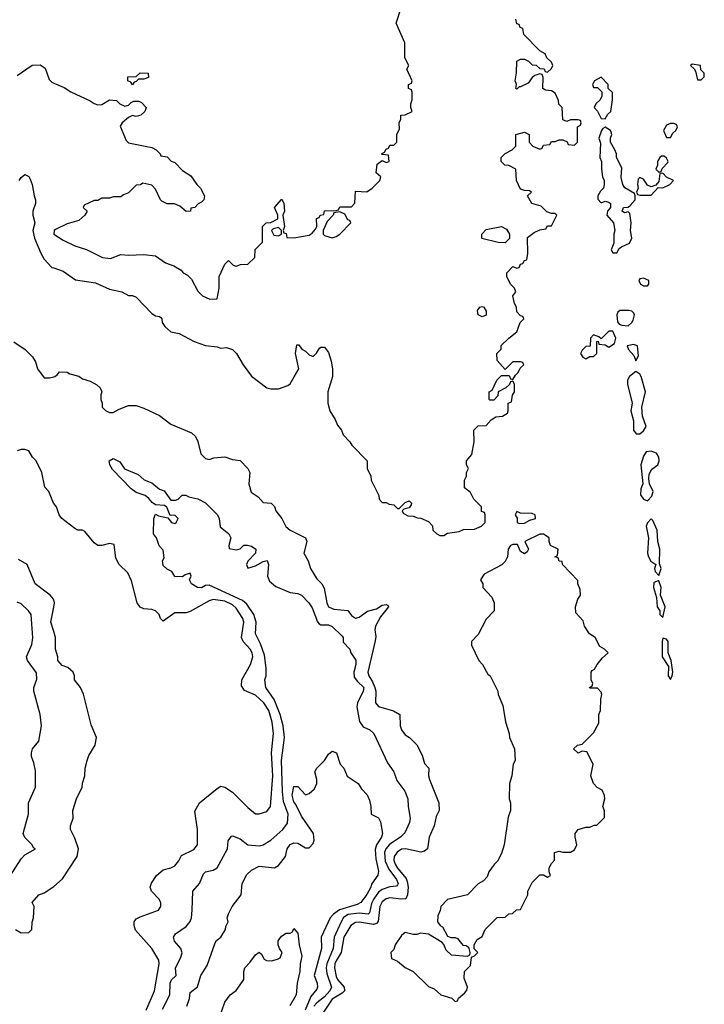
# Model space of a CAD drawing. Header units: inches. Extents: x 2348352 to 2479776, y 460422 to 613655.
# Tile 86 of 256: x 2409823 to 2413386, y 500200 to 505328. Entities that reach past the tile are written whole.
import ezdxf

# ---------------------------------------------------------------- set-up
doc = ezdxf.new("R2010")
doc.units = ezdxf.units.IN
doc.header["$MEASUREMENT"] = 0
doc.layers.add('C4500', color=7, linetype='Continuous')
doc.layers.add('C4510', color=7, linetype='Continuous')

msp = doc.modelspace()

# ---------------------------------------------------------------- linework, layer by layer
at = {"layer": 'C4500', "color": 4}
for points, elevation in [([(2409810, 505038), (2409888.4, 505091.6), (2409930, 505092), (2409955.3, 505075.3), (2409976.9, 505016.9), (2409990, 505002), (2410000, 504997.9)], 108), ([(2409820.7, 504490), (2409830, 504506.8), (2409850, 504521), (2409870, 504512), (2409877.1, 504497.1), (2409888, 504470), (2409898, 504410), (2409906, 504390), (2409906, 504370), (2409891, 504330), (2409891, 504310), (2409902, 504270), (2409890.7, 504230), (2409900.4, 504190), (2409932.3, 504112.3), (2409950, 504081), (2409990, 504038), (2410000, 504034.7)], 104), ([(2409792, 503650), (2409852, 503610), (2409890, 503572), (2409905.4, 503545.4), (2409916, 503510), (2409950, 503462), (2409978, 503462), (2410000, 503468.3)], 96), ([(2410000, 502808.7), (2409999, 502810), (2409974, 502870), (2409953.6, 502893.6), (2409939, 502970), (2409908.7, 503030), (2409889.4, 503049.4), (2409870, 503082), (2409850, 503089), (2409830, 503088.7), (2409810, 503082)], 96), ([(2410000, 502306), (2409999, 502310), (2409982, 502330), (2409904, 502390), (2409861.2, 502490), (2409817.1, 502517.1)], 104), ([(2409775.3, 500870), (2409830, 500958), (2409850, 500978), (2409906, 501010), (2409895.3, 501015.3), (2409888.7, 501030), (2409849.4, 501069.4), (2409842, 501090), (2409869, 501190), (2409869.3, 501250), (2409905.2, 501330), (2409904.7, 501415.3), (2409897.5, 501457.5), (2409884, 501490), (2409884, 501510), (2409889.4, 501530.6), (2409922, 501570), (2409937.2, 501650), (2409929.4, 501710), (2409897.2, 501830), (2409897.2, 501850), (2409912.7, 501892.7), (2409910, 501926), (2409864, 501990), (2409859, 502010), (2409885.4, 502074.6), (2409891.7, 502108.3), (2409882.7, 502230), (2409869.2, 502250), (2409830, 502285.2), (2409810, 502295.1)], 108), ([(2410000, 502142), (2409986, 502190), (2410000, 502267.8)], 104), ([(2409802, 500590), (2409830, 500572), (2409870, 500574), (2409886, 500590), (2409887.3, 500627.3), (2409895.3, 500650), (2409898, 500710), (2409888, 500730), (2409922, 500770), (2409950, 500780.7), (2409995.3, 500810), (2410000, 500814)], 104)]:
    msp.add_lwpolyline(points, dxfattribs=dict(at, elevation=elevation))
at = {"layer": 'C4510', "color": 4}
for points, elevation in [([(2410000, 504997.9), (2410055.3, 504975.3), (2410090, 504951.3), (2410190, 504904.7), (2410210, 504891), (2410230, 504884.7), (2410250, 504886), (2410290, 504911), (2410326.8, 504906.8), (2410344.7, 504890), (2410370, 504878), (2410390, 504882), (2410403.1, 504896.9), (2410416.4, 504903.6), (2410443.6, 504903.6), (2410456.9, 504896.9), (2410482, 504870), (2410474, 504850), (2410454, 504830), (2410430, 504824), (2410410, 504829), (2410390, 504819), (2410356, 504790), (2410346, 504774), (2410378, 504698), (2410390, 504686), (2410510, 504662), (2410534, 504650), (2410554, 504630), (2410558, 504618), (2410590, 504614), (2410611.6, 504591.6), (2410630, 504584.7), (2410670, 504542), (2410714.4, 504514.4), (2410744.7, 504470), (2410764.7, 504450), (2410784.7, 504410), (2410782, 504390), (2410770, 504378), (2410751.6, 504368.4), (2410734, 504350), (2410714, 504346), (2410712, 504330), (2410689.3, 504329.3), (2410656.4, 504356.4), (2410628.7, 504368.7), (2410590, 504369.3), (2410563.2, 504383.2), (2410555.3, 504390), (2410530, 504446), (2410510, 504466), (2410463.6, 504476.4), (2410451.6, 504468.4), (2410430, 504466), (2410390, 504426), (2410363.6, 504416.4), (2410350, 504406), (2410310, 504406), (2410290, 504398), (2410250, 504398), (2410230, 504386), (2410210, 504386), (2410158, 504362), (2410154, 504350), (2410174, 504330), (2410162, 504310), (2410130, 504282.7), (2410070, 504265.1), (2410010, 504234.5), (2410002.8, 504230), (2410001, 504210), (2410050, 504178.8), (2410110.5, 504150.5), (2410170.5, 504130.5), (2410254, 504090), (2410296.5, 504083.5), (2410350, 504104.7), (2410390, 504101), (2410470, 504104.7), (2410530, 504098), (2410582, 504062), (2410625.4, 504045.4), (2410663.6, 504023.6), (2410674, 504010), (2410696.9, 503996.9), (2410716.9, 503976.9), (2410750, 503914), (2410774, 503890), (2410812.7, 503872.7), (2410850, 503874), (2410862, 503930), (2410862, 503990), (2410890, 504054), (2410910, 504074), (2410934, 504050), (2410950, 504044.7), (2410972.7, 504052.7), (2411010, 504054), (2411046, 504090), (2411048.4, 504131.6), (2411086, 504170), (2411086, 504250), (2411106, 504270), (2411130, 504271.3), (2411166, 504290), (2411166, 504310), (2411148.7, 504350), (2411187.3, 504392.7), (2411198, 504370), (2411202, 504330), (2411192, 504310), (2411202, 504250), (2411194, 504230), (2411198, 504218), (2411210, 504214), (2411214, 504194), (2411250, 504191.3), (2411330, 504206), (2411344.7, 504215.3), (2411363.1, 504236.9), (2411368.7, 504250), (2411368.4, 504291.6), (2411382, 504298), (2411386, 504310), (2411406, 504314), (2411410, 504332), (2411470, 504334), (2411482, 504338), (2411490, 504354), (2411550, 504354), (2411567.3, 504372.7), (2411570, 504434), (2411630, 504432), (2411658, 504450), (2411698, 504490), (2411702, 504510), (2411678, 504530), (2411684, 504576), (2411710, 504594), (2411730, 504584.7), (2411746, 504590), (2411742, 504622), (2411710, 504626), (2411706, 504630), (2411722, 504638), (2411730, 504654), (2411742, 504658), (2411750, 504674), (2411770, 504674), (2411786, 504690), (2411786, 504730), (2411800.4, 504759.6), (2411798, 504790), (2411806, 504810), (2411806, 504830), (2411830, 504832), (2411866, 504850), (2411858, 504870), (2411858, 504890), (2411866, 504910), (2411866, 504950), (2411862, 504962), (2411846, 504970), (2411846, 504990), (2411862, 504998), (2411866, 505010), (2411838, 505070), (2411848, 505090), (2411828, 505130), (2411827.3, 505207.3), (2411782, 505310), (2411808.7, 505390)], 108), ([(2410000, 504034.7), (2410050, 504018), (2410113, 503973), (2410217.3, 503957.3), (2410290, 503924), (2410354, 503910), (2410390, 503892), (2410410, 503891.3), (2410430, 503882), (2410510, 503798), (2410530, 503784.7), (2410550, 503782), (2410556.9, 503776.9), (2410562, 503770), (2410564.7, 503750), (2410578, 503730), (2410610, 503702.8), (2410653.7, 503693.7), (2410731.1, 503651.1), (2410790, 503631.3), (2410850, 503624.7), (2410870, 503618), (2410899.8, 503619.8), (2410930, 503611), (2410951, 503590), (2410986, 503530), (2411030, 503471.3), (2411110, 503411.3), (2411130, 503404.7), (2411170, 503404.7), (2411218, 503422), (2411230, 503432), (2411252.3, 503467.7), (2411275.3, 503510), (2411259, 503590), (2411264.7, 503635.3), (2411275.3, 503635.3), (2411291.6, 503611.6), (2411310, 503602), (2411330, 503582), (2411350, 503574), (2411368.4, 503591.6), (2411383.1, 503616.9), (2411390, 503622), (2411410, 503622), (2411430, 503594), (2411444.7, 503550), (2411451.3, 503510), (2411450.9, 503469.1), (2411426, 503390), (2411426, 503330), (2411438, 503290), (2411465.4, 503245.4), (2411476.9, 503216.9), (2411498, 503190), (2411506.4, 503166.4), (2411542, 503130), (2411551.6, 503111.6), (2411632, 503030), (2411632, 502990), (2411651.1, 502951.1), (2411652, 502930), (2411692, 502850), (2411694, 502830), (2411710, 502814), (2411730, 502814), (2411745.4, 502805.4), (2411770, 502802), (2411790, 502782), (2411798, 502782), (2411830, 502814), (2411850, 502822), (2411862, 502810), (2411859.6, 502800.4), (2411850, 502786), (2411822, 502778), (2411814, 502770), (2411818, 502758), (2411843.6, 502743.6), (2411870, 502742), (2411892.7, 502732.7), (2411911.6, 502731.6), (2411950, 502714), (2411971.6, 502691.6), (2411974, 502670), (2411994, 502650), (2412010, 502642), (2412030, 502642), (2412050, 502654), (2412110, 502662), (2412132.7, 502672.7), (2412190, 502674), (2412226, 502690), (2412246, 502710), (2412246, 502750), (2412242, 502762), (2412227.3, 502767.3), (2412226, 502790), (2412186, 502830), (2412170, 502866), (2412138, 502890), (2412138, 502930), (2412148, 502950), (2412148, 502970), (2412158, 502990), (2412148, 503010), (2412148, 503030), (2412176.4, 503063.6), (2412189, 503130), (2412186, 503190), (2412210, 503212), (2412250, 503214), (2412276.4, 503243.6), (2412300.4, 503259.6), (2412336.4, 503263.6), (2412362, 503278), (2412366, 503290), (2412366, 503330), (2412382, 503338), (2412388.4, 503371.6), (2412398, 503390), (2412398, 503430), (2412390, 503446), (2412378, 503442), (2412372.7, 503427.3), (2412354, 503410), (2412314, 503390), (2412311.6, 503368.4), (2412290, 503346), (2412270, 503346), (2412266, 503350), (2412266, 503390), (2412282, 503398), (2412306, 503450), (2412330, 503474), (2412370, 503474), (2412378, 503458), (2412390, 503454), (2412403.1, 503476.9), (2412418, 503490), (2412427.3, 503512.7), (2412446, 503530), (2412442, 503542), (2412430, 503546), (2412390, 503546), (2412350, 503506), (2412307.3, 503552.7), (2412306, 503590), (2412328, 503612), (2412329.1, 503630.9), (2412368, 503670), (2412410, 503702), (2412428.4, 503751.6), (2412446, 503770), (2412442, 503782), (2412430, 503786), (2412410, 503806), (2412409, 503830), (2412399, 503850), (2412388.7, 503890), (2412406, 503910), (2412398, 503930), (2412378, 503950), (2412358, 503990), (2412358, 504010), (2412390, 504042), (2412410, 504034), (2412422, 504038), (2412430, 504054), (2412442, 504058), (2412450, 504074), (2412462, 504078), (2412468, 504110), (2412466, 504194), (2412500.2, 504219.8), (2412530, 504234), (2412562, 504238), (2412570, 504254), (2412590, 504254), (2412618, 504310), (2412610, 504318), (2412590, 504318), (2412567.3, 504327.3), (2412536.4, 504356.4), (2412488, 504370), (2412466, 504410), (2412486, 504430), (2412476.4, 504436.4), (2412450, 504438), (2412430, 504446), (2412408.7, 504490), (2412406, 504550), (2412368.7, 504568.7), (2412348, 504570), (2412329.3, 504589.3), (2412329, 504610), (2412350, 504631.3), (2412386, 504650), (2412406, 504670), (2412406, 504730), (2412450, 504742), (2412474, 504730), (2412474, 504690), (2412494, 504670), (2412530, 504654), (2412542, 504658), (2412550, 504674), (2412582, 504678), (2412590, 504694), (2412610, 504694), (2412630, 504702), (2412650, 504702), (2412671.6, 504691.6), (2412678, 504678), (2412710, 504674), (2412726, 504690), (2412726, 504770), (2412742, 504778), (2412746, 504790), (2412742, 504802), (2412730, 504806), (2412690, 504806), (2412670, 504798), (2412650, 504806), (2412646, 504870), (2412628.4, 504888.4), (2412627.3, 504907.3), (2412610, 504946), (2412590, 504958), (2412560.4, 504960.4), (2412546, 504970), (2412547.3, 505027.3), (2412542, 505042), (2412530, 505046), (2412503.6, 505036.4), (2412490, 505026), (2412470, 504998), (2412430, 504978), (2412422, 504978), (2412410, 504966), (2412406, 504970), (2412408, 504990), (2412402, 505010), (2412409.1, 505050.9), (2412410, 505112), (2412430, 505122), (2412450, 505122), (2412471.3, 505111.3), (2412490, 505092), (2412511.6, 505091.6), (2412530, 505074), (2412552.7, 505072.7), (2412558, 505058), (2412570, 505054), (2412590, 505074), (2412598, 505090), (2412590, 505106), (2412566, 505130), (2412558, 505150), (2412530, 505166), (2412446, 505250), (2412442, 505282), (2412428, 505288), (2412422, 505302), (2412410, 505306), (2412406, 505330)], 104), ([(2410000, 503468.3), (2410006, 503470), (2410020.4, 503479.6), (2410030, 503494), (2410070, 503492), (2410083.6, 503483.6), (2410130, 503471.3), (2410150, 503458), (2410190, 503444.7), (2410225.4, 503425.4), (2410242, 503410), (2410251.3, 503390), (2410245.4, 503374.6), (2410244.7, 503350), (2410252, 503330), (2410252, 503310), (2410270, 503292), (2410290, 503282), (2410310, 503282), (2410340.4, 503299.6), (2410390, 503318), (2410430, 503318), (2410470, 503304.7), (2410550, 503266), (2410610, 503221), (2410716.8, 503176.8), (2410737.3, 503157.3), (2410750.7, 503130.7), (2410766.4, 503066.4), (2410790, 503042), (2410810, 503038), (2410834, 503046), (2410890, 503051), (2410930, 503038), (2410970, 503031.3), (2411011, 502990), (2411021, 502970), (2411014.8, 502910), (2411027.5, 502867.5), (2411063.6, 502843.6), (2411090, 502814), (2411132, 502810), (2411150, 502792), (2411156, 502770), (2411186.8, 502730), (2411208.3, 502688.3), (2411231.3, 502670), (2411310.8, 502630), (2411317.3, 502610), (2411302, 502550), (2411324, 502510), (2411337.3, 502470), (2411370, 502416), (2411394.8, 502390), (2411407.9, 502367.9), (2411421.6, 502290), (2411430.8, 502270), (2411457.6, 502257.6), (2411530.4, 502250.4), (2411550, 502224.9), (2411570, 502210.6), (2411590, 502216.3), (2411632.8, 502247.2), (2411679.7, 502260.3), (2411710, 502278), (2411730, 502282.8), (2411738.5, 502278.5), (2411742.8, 502270), (2411701.7, 502218.3), (2411674.8, 502170), (2411670.8, 502150), (2411676.3, 502116.3), (2411673.7, 502093.7), (2411634.9, 501930), (2411639.3, 501910), (2411660, 501880), (2411672.2, 501850), (2411676.4, 501830), (2411674.8, 501770), (2411690.6, 501750.6), (2411768.1, 501728.1), (2411801, 501710), (2411804, 501650), (2411810.7, 501630), (2411830, 501602.8), (2411851.3, 501590), (2411890, 501552), (2411918, 501498), (2411930, 501454), (2411952, 501430), (2411951, 501390), (2411956, 501370), (2412004, 501250), (2412006.8, 501210), (2411990, 501178), (2411980.7, 501130), (2411954.8, 501070), (2411946, 501010), (2411930, 500997.2), (2411910, 500992.3), (2411830.4, 501009.6), (2411810, 501007.3), (2411786.8, 500993.2), (2411772.7, 500970), (2411770.4, 500950), (2411778, 500930), (2411790, 500908.7), (2411834.6, 500854.6), (2411840.4, 500840.4), (2411844.5, 500810), (2411841.5, 500770), (2411832.7, 500750), (2411810, 500746.9), (2411750, 500754), (2411730, 500749.6), (2411710, 500733.6), (2411696.9, 500710), (2411689.2, 500630.8), (2411679.4, 500620.6), (2411664.2, 500615.8), (2411591.8, 500628.2), (2411570, 500626), (2411546.4, 500610), (2411510.3, 500550), (2411496.5, 500470), (2411470, 500427), (2411462.4, 500410), (2411460.8, 500390), (2411470, 500344.9), (2411476.9, 500330), (2411511.7, 500290), (2411513.1, 500270), (2411502, 500258), (2411450, 500226), (2411357.4, 500090)], 96), ([(2410565.8, 500174.2), (2410604, 500250), (2410606, 500310), (2410612.7, 500327.3), (2410638, 500350), (2410634, 500390), (2410660.2, 500439.8), (2410668.4, 500468.4), (2410662, 500490), (2410629.5, 500529.5), (2410624, 500550), (2410633.6, 500566.4), (2410690, 500604.7), (2410710, 500632), (2410717.2, 500650), (2410721.2, 500690), (2410724, 500790), (2410759, 500830), (2410780.2, 500879.8), (2410789.5, 500890.5), (2410830, 500898.8), (2410850, 500911.3), (2410904, 501010), (2410908.9, 501051.1), (2410924.7, 501075.3), (2410930, 501078), (2410970, 501062), (2411010.6, 501030.6), (2411070, 501025.5), (2411090, 501030.6), (2411130, 501055.5), (2411192.3, 501110), (2411216.3, 501143.7), (2411221.1, 501190), (2411196.8, 501256.8), (2411190.9, 501309.1), (2411185.6, 501470), (2411200.4, 501590), (2411194, 501650), (2411179.2, 501710), (2411147, 501787), (2411104.5, 501850), (2411099.3, 501890), (2411106.6, 501910), (2411105.1, 501950), (2411097.7, 502017.7), (2411077, 502077), (2411049.7, 502129.7), (2411053.6, 502190), (2411041.6, 502230), (2411004.4, 502284.4), (2410983.3, 502303.3), (2410810, 502383.7), (2410790, 502381.2), (2410770, 502369.5), (2410748, 502370), (2410718, 502390), (2410706, 502410), (2410715.3, 502430), (2410710, 502446), (2410683.6, 502436.4), (2410670, 502426), (2410630, 502428), (2410614.6, 502454.6), (2410590, 502466), (2410570, 502486), (2410566, 502510), (2410575.3, 502524.7), (2410570, 502566), (2410548.4, 502588.4), (2410535.3, 502630), (2410519, 502650), (2410522, 502730), (2410530, 502752), (2410544.7, 502744.7), (2410594, 502734), (2410614, 502710), (2410630, 502704.7), (2410638, 502710), (2410648, 502730), (2410630, 502748), (2410606, 502746), (2410588.9, 502788.9), (2410577.2, 502797.2), (2410530, 502802), (2410512.7, 502812.7), (2410494.8, 502834.8), (2410475.3, 502850), (2410430, 502865.2), (2410403.7, 502883.7), (2410306, 502986), (2410292.7, 503010), (2410289.4, 503030.6), (2410310, 503042.8), (2410344.5, 503024.5), (2410368, 502988), (2410439.9, 502959.9), (2410470.7, 502930.7), (2410510, 502916), (2410550, 502882.8), (2410574.4, 502874.4), (2410610, 502824.7), (2410634.6, 502825.4), (2410648.4, 502831.6), (2410668.4, 502851.6), (2410688.4, 502851.6), (2410703.6, 502843.6), (2410750, 502832), (2410790, 502811.3), (2410852, 502750), (2410862, 502730), (2410866.4, 502686.4), (2410911.3, 502650), (2410922, 502630), (2410912, 502590), (2410914, 502574), (2410950, 502566.8), (2410970, 502571.3), (2410989.3, 502590.7), (2411009.1, 502590.9), (2411030, 502586), (2411052, 502570), (2411050.8, 502549.2), (2411010, 502508), (2411004, 502490), (2411010, 502472), (2411050, 502482.8), (2411090, 502506), (2411110.9, 502510.9), (2411118.8, 502490), (2411113, 502430), (2411123.8, 502403.8), (2411156.3, 502376.3), (2411230, 502344.9), (2411270, 502339.1), (2411290, 502330.6), (2411328, 502290), (2411344.7, 502264.7), (2411372.4, 502192.4), (2411381.7, 502181.7), (2411390, 502176.3), (2411430, 502175.5), (2411450, 502167.7), (2411499.8, 502119.8), (2411506, 502110), (2411506.8, 502086.8), (2411541, 502050), (2411546.8, 502030), (2411572.7, 501992.7), (2411572.7, 501970), (2411561.6, 501930), (2411563.9, 501903.9), (2411580.8, 501880.8), (2411614, 501850), (2411610.4, 501830), (2411580.4, 501770), (2411577, 501750), (2411592, 501672), (2411610, 501644.9), (2411644.7, 501630), (2411666, 501610), (2411736.8, 501456.8), (2411770.7, 501410), (2411785.2, 501365.2), (2411826.8, 501310), (2411842.8, 501270), (2411844, 501230), (2411855.5, 501170), (2411852.3, 501147.7), (2411827.1, 501092.9), (2411807.4, 501072.6), (2411747.1, 501032.9), (2411728.9, 501010), (2411721.5, 500990), (2411725, 500945), (2411744.5, 500904.5), (2411783.7, 500850), (2411792.2, 500830), (2411790, 500822), (2411784.9, 500815.1), (2411750, 500811.3), (2411710, 500798.5), (2411690, 500783.5), (2411665.5, 500750), (2411654.6, 500725.4), (2411643, 500677), (2411636, 500670), (2411590, 500674), (2411533, 500667), (2411508.5, 500651.5), (2411495.6, 500630), (2411460.2, 500550), (2411454.9, 500490), (2411422.2, 500410), (2411418.2, 500390), (2411421, 500361), (2411446, 500290), (2411437, 500270), (2411410, 500239.7), (2411370, 500208.2), (2411354.3, 500190)], 92), ([(2410480.7, 500170), (2410524.2, 500270), (2410549.6, 500410), (2410547, 500430), (2410511.4, 500491.4), (2410426.6, 500586.6), (2410419, 500610), (2410419, 500630), (2410430, 500644.7), (2410450, 500656), (2410546, 500690), (2410558, 500710), (2410558, 500730), (2410548, 500750), (2410509.1, 500789.1), (2410502, 500810), (2410509.1, 500830.9), (2410535.3, 500870), (2410570, 500901), (2410610, 500910.8), (2410630, 500921), (2410652.1, 500947.9), (2410664.5, 500975.5), (2410730, 501006.8), (2410749, 501030), (2410749.3, 501110.7), (2410734.6, 501205.4), (2410758, 501250), (2410850, 501324.7), (2410870, 501336), (2410890, 501331.3), (2410930, 501304.7), (2411010, 501224.7), (2411050, 501192), (2411070, 501191.3), (2411110, 501204.7), (2411129.1, 501230.9), (2411141.3, 501390), (2411133, 501510), (2411144.2, 501610), (2411136.3, 501670), (2411119.7, 501730), (2411094, 501770), (2411050, 501809.5), (2410993.8, 501833.8), (2410978, 501858), (2410978.7, 501890), (2411023.7, 501970), (2411035.6, 502010), (2411033.3, 502030), (2411022.9, 502050), (2410986.6, 502090), (2410977.6, 502110), (2410989.6, 502190), (2410985.1, 502210), (2410950, 502262.9), (2410930, 502279.7), (2410890, 502299.1), (2410830, 502307.6), (2410810, 502301.6), (2410710, 502246), (2410690, 502239.3), (2410630, 502239), (2410570, 502195.3), (2410555.3, 502210), (2410549.2, 502230), (2410530, 502249.2), (2410510, 502257), (2410470, 502259), (2410450, 502269), (2410435.3, 502290), (2410404.7, 502404.7), (2410386.3, 502446.3), (2410341.2, 502490), (2410323.2, 502523.2), (2410315.3, 502595.3), (2410290, 502599), (2410250.8, 502589.2), (2410229.6, 502589.6), (2410210, 502604), (2410162, 502662), (2410150, 502669), (2410126, 502670), (2410110, 502678), (2410042, 502730), (2410029.3, 502749.3), (2410014, 502790), (2410000, 502808.7)], 96), ([(2410000, 502267.8), (2410004, 502290), (2410000, 502306)], 104), ([(2410000, 500814), (2410046.6, 500853.4), (2410122.7, 500970), (2410129, 501010), (2410110, 501066), (2410088, 501110), (2410088, 501130), (2410102, 501170), (2410099, 501210), (2410119, 501270), (2410148.7, 501330), (2410149.1, 501350.9), (2410162, 501390), (2410164, 501430), (2410174, 501470), (2410183.7, 501496.3), (2410216, 501550), (2410222.7, 501590), (2410195.9, 501655.9), (2410154.6, 501814.6), (2410139, 501850), (2410108.7, 501890), (2410108.7, 501910), (2410102, 501930), (2410073.6, 501953.6), (2410044.7, 501964.7), (2410022, 501990), (2410022, 502010), (2410009.2, 502050), (2410009.3, 502110), (2410000, 502142)], 104), ([(2410692.7, 500190), (2410706.6, 500230), (2410710, 500262), (2410749.3, 500290.7), (2410765.2, 500350), (2410798, 500402), (2410840.1, 500519.9), (2410847.5, 500532.5), (2410869.5, 500550.5), (2410894, 500590), (2410895.3, 500604.7), (2410908, 500630), (2410902, 500650), (2410910, 500672), (2410929, 500710), (2410975.3, 500770), (2410981.2, 500830), (2411004.8, 500875.2), (2411030, 500898.8), (2411070, 500918.8), (2411149.1, 500910.9), (2411170, 500922.8), (2411206, 500970), (2411214.5, 501010), (2411230, 501032.7), (2411250, 501040.4), (2411270, 501038.4), (2411310, 501014.8), (2411330, 501014.8), (2411350, 501038), (2411354.8, 501054.8), (2411352.7, 501090), (2411290, 501179), (2411260.7, 501240.7), (2411250, 501254), (2411240.7, 501290), (2411250, 501334), (2411270, 501334), (2411310, 501291.3), (2411330, 501298), (2411357, 501323), (2411369.2, 501350), (2411369, 501370), (2411359, 501410), (2411369, 501430), (2411409, 501470), (2411430, 501502), (2411450, 501518), (2411471, 501510), (2411490.8, 501450.8), (2411510.5, 501430.5), (2411527.5, 501387.5), (2411584.7, 501350), (2411602, 501322), (2411631, 501291), (2411643.5, 501263.5), (2411651, 501230), (2411652, 501190), (2411690.6, 501170.6), (2411701, 501150), (2411710.7, 501090), (2411705.5, 501070), (2411679.3, 501030), (2411673.1, 501006.9), (2411677.1, 500957.1), (2411690, 500894), (2411687.7, 500872.3), (2411653.8, 500826.2), (2411650.3, 500810), (2411630, 500772), (2411598, 500730), (2411579.6, 500720.4), (2411488, 500692), (2411455.8, 500670), (2411438.4, 500650), (2411392.4, 500550), (2411394.4, 500490), (2411355.5, 500350), (2411370.5, 500310), (2411373.4, 500290), (2411370, 500278), (2411338.6, 500241.4), (2411308.9, 500170)], 88), ([(2410859.3, 500120.7), (2410890, 500212), (2410918, 500250), (2410950, 500272), (2410982, 500318), (2410989, 500330), (2410989, 500370), (2410994, 500390), (2411021.5, 500418.5), (2411050, 500458), (2411070, 500472), (2411082, 500462), (2411095.3, 500435.3), (2411107.3, 500427.3), (2411132.9, 500427.1), (2411165.6, 500434.4), (2411178, 500442), (2411188.7, 500470), (2411175.3, 500490), (2411168.7, 500510), (2411168.7, 500530), (2411185.2, 500554.8), (2411209.2, 500570.8), (2411230, 500571.3), (2411242, 500578), (2411250, 500594), (2411271.1, 500571.1), (2411277.3, 500510), (2411290.6, 500450), (2411282, 500410), (2411281.6, 500370), (2411267.3, 500310), (2411262.8, 500250), (2411228.3, 500191.7)], 84)]:
    msp.add_lwpolyline(points, dxfattribs=dict(at, elevation=elevation))
for points, elevation in [([(2413323.6, 505096.4), (2413314, 505090), (2413332.7, 505072.7), (2413339.6, 505059.6), (2413350, 505014), (2413370, 505014), (2413386, 505030), (2413386, 505050), (2413367.3, 505067.3), (2413366, 505090)], 104), ([(2410410, 504988), (2410402, 505002), (2410386, 505010), (2410386, 505030), (2410430, 505032), (2410450, 505051.3), (2410492, 505050), (2410492.7, 505027.3), (2410470, 505018), (2410442, 505018), (2410430, 505006), (2410418, 505002)], 108), ([(2412850, 505028), (2412814, 505010), (2412804.7, 504990), (2412810, 504974), (2412830, 504974), (2412852, 504952), (2412852, 504930), (2412844.7, 504910), (2412822, 504890), (2412812, 504870), (2412830, 504852), (2412850, 504814), (2412870, 504812), (2412883.7, 504836.3), (2412899, 504850), (2412908.7, 504910), (2412908.4, 504948.4), (2412886, 504970), (2412886, 504990)], 104), ([(2413210, 504788), (2413190, 504778), (2413174, 504750), (2413190, 504714), (2413210, 504714), (2413223.1, 504736.9), (2413238, 504750), (2413246, 504770), (2413242, 504782), (2413227.3, 504787.3)], 104), ([(2412870, 504768.7), (2412858, 504762), (2412851.3, 504750), (2412838, 504710), (2412845.4, 504685.4), (2412842, 504610), (2412851.3, 504590), (2412851, 504550), (2412856, 504510), (2412864.7, 504490), (2412864.7, 504470), (2412862, 504450), (2412845.4, 504434.6), (2412832, 504410), (2412832.7, 504392.7), (2412850, 504374), (2412870, 504382), (2412890, 504378), (2412898, 504370), (2412898, 504350), (2412882, 504330), (2412878, 504310), (2412914, 504270), (2412921, 504230), (2412916, 504210), (2412916, 504164), (2412902, 504130), (2412910, 504114), (2412930, 504114), (2412943.1, 504136.9), (2412954.6, 504145.4), (2412996.5, 504163.5), (2413008.7, 504190), (2413002, 504230), (2413005.2, 504270), (2412999, 504319), (2412990, 504328), (2412970, 504322), (2412958, 504330), (2412966, 504350), (2412990, 504352), (2413000.4, 504359.6), (2413026, 504390), (2413026, 504410), (2413022, 504422), (2412972.5, 504452.5), (2412962.7, 504470), (2412954, 504506), (2412956.4, 504556.4), (2412929, 504610), (2412929, 504630), (2412921.2, 504650), (2412897.2, 504690), (2412897.2, 504710), (2412904, 504730), (2412902, 504742), (2412898, 504750)], 104), ([(2413176.4, 504616.4), (2413163.6, 504616.4), (2413154, 504610), (2413142, 504590), (2413142, 504570), (2413134, 504550), (2413150, 504534), (2413162, 504538), (2413167.3, 504552.7), (2413196.4, 504583.6), (2413198, 504590), (2413190, 504606)], 104), ([(2413170, 504528), (2413154, 504526), (2413150, 504486), (2413134, 504466), (2413110, 504458), (2413090, 504466), (2413070, 504498), (2413050, 504506), (2413042, 504498), (2413038, 504470), (2413042, 504450), (2413034, 504430), (2413038, 504418), (2413050, 504414), (2413110, 504414), (2413146, 504454), (2413170, 504452), (2413206, 504470), (2413226, 504490), (2413190, 504508)], 104), ([(2411490, 504328), (2411458, 504322), (2411454, 504310), (2411423.6, 504276.4), (2411402, 504230), (2411402, 504210), (2411410, 504204.7), (2411450, 504192), (2411470, 504198), (2411490, 504211.3), (2411546, 504270), (2411542, 504282), (2411530, 504286), (2411515.3, 504315.3)], 108), ([(2411170, 504246), (2411142, 504238), (2411134, 504230), (2411145.4, 504205.4), (2411170, 504202), (2411186, 504210), (2411186, 504230)], 108), ([(2412350, 504166), (2412312.7, 504167.3), (2412228.4, 504188.4), (2412228, 504210), (2412250, 504236), (2412331.1, 504251.1), (2412356.9, 504236.9), (2412372, 504210), (2412371.6, 504188.4)], 104), ([(2413070, 503982), (2413050, 503978), (2413046, 503970), (2413054, 503950), (2413070, 503942), (2413090, 503942), (2413098, 503950), (2413098, 503970)], 104), ([(2412230, 503781.2), (2412209.2, 503790), (2412206, 503814), (2412218, 503830), (2412230, 503834), (2412238, 503830), (2412250.8, 503810), (2412250, 503788.7)], 104), ([(2412946.4, 503813.6), (2412936, 503804), (2412931, 503790), (2412934.8, 503754.8), (2412942.8, 503742.8), (2412956.8, 503736.8), (2412990, 503733.4), (2413009.3, 503750), (2413016.2, 503763.8), (2413022.7, 503790), (2413018.9, 503798.9), (2413009.5, 503809.5), (2412993.1, 503813.1)], 104), ([(2412910, 503706), (2412890, 503706), (2412850, 503666), (2412836.4, 503676.4), (2412810, 503686), (2412794, 503670), (2412792.7, 503627.3), (2412770, 503626), (2412750, 503606), (2412742, 503590), (2412754, 503570), (2412770, 503562), (2412790, 503574), (2412810, 503574), (2412826, 503590), (2412827.3, 503652.7), (2412834, 503654), (2412838, 503638), (2412870, 503634), (2412890, 503622), (2412918, 503642), (2412926, 503670)], 104), ([(2413017, 503637), (2412984.7, 503630), (2412992, 503610), (2413019.1, 503579.1), (2413030, 503552), (2413043.1, 503576.9), (2413039, 503630)], 104), ([(2413030, 503495.3), (2412996, 503470), (2412986, 503450), (2412986, 503430), (2413011, 503330), (2413004, 503290), (2413018, 503238), (2413018, 503190), (2413031.6, 503171.6), (2413050, 503171.3), (2413070, 503186), (2413084, 503210), (2413063.7, 503263.7), (2413061.2, 503310), (2413079.3, 503390), (2413057.2, 503470), (2413050, 503482)], 104), ([(2413110, 503081.6), (2413082.8, 503077.2), (2413070, 503055.3), (2413056, 503010), (2413066.8, 502910), (2413055.9, 502884.1), (2413054, 502854), (2413070, 502831), (2413090, 502822), (2413113.8, 502846.2), (2413119.3, 502870), (2413101.2, 502910), (2413096.5, 502936.5), (2413098.6, 502961.4), (2413113.8, 502986.2), (2413144.5, 503010), (2413151.8, 503030), (2413149.6, 503050), (2413138, 503070)], 104), ([(2412410, 502766), (2412402, 502750), (2412411.6, 502731.6), (2412411.3, 502710), (2412423.8, 502703.8), (2412450, 502704.9), (2412478.6, 502721.4), (2412508, 502730), (2412506, 502750), (2412490, 502755.3), (2412430, 502758)], 104), ([(2413110, 502728), (2413090, 502708), (2413084, 502690), (2413096, 502630), (2413090.7, 502550), (2413094.8, 502530), (2413108, 502508), (2413134, 502490), (2413126, 502470), (2413130, 502454), (2413150, 502434), (2413162, 502470), (2413153.6, 502493.6), (2413155.1, 502570), (2413144, 502610), (2413141.2, 502670), (2413119, 502719)], 104), ([(2412530, 502649), (2412452, 502610), (2412471, 502570), (2412463.6, 502556.4), (2412450, 502546), (2412430, 502558), (2412414, 502594), (2412390, 502595.1), (2412378, 502590), (2412364.7, 502570), (2412362, 502530), (2412350, 502506), (2412331.6, 502488.4), (2412239.6, 502440.4), (2412222, 502410), (2412234, 502390), (2412234, 502370), (2412279.6, 502319.6), (2412292, 502290), (2412292, 502250), (2412250, 502206), (2412210, 502126), (2412174, 502090), (2412174, 502070), (2412212, 501990), (2412232, 501970), (2412259.6, 501919.6), (2412272, 501910), (2412312, 501830), (2412312.7, 501812.7), (2412336.9, 501756.9), (2412351.6, 501671.6), (2412371.1, 501611.1), (2412372, 501590), (2412398, 501530), (2412402, 501470), (2412392, 501450), (2412384.7, 501390), (2412372, 501350), (2412371.3, 501270), (2412378, 501250), (2412378, 501210), (2412365.4, 501174.6), (2412344.7, 501030), (2412330, 500986), (2412310, 500946), (2412291.6, 500928.4), (2412264.7, 500890), (2412255.3, 500864.7), (2412236.9, 500843.1), (2412210, 500828), (2412154, 500770), (2412050, 500746), (2412014, 500710), (2412011.6, 500688.4), (2411999.6, 500660.4), (2411998, 500630), (2412011.3, 500610), (2412023, 500603), (2412050, 500554.8), (2412067.3, 500547.3), (2412090, 500548.2), (2412102, 500542), (2412130, 500507.3), (2412146.4, 500506.4), (2412158, 500498), (2412166, 500470), (2412163.6, 500456.4), (2412151.1, 500448.9), (2412070, 500455.6), (2412042.7, 500482.7), (2412031.1, 500511.1), (2412021.6, 500521.6), (2411950, 500565.1), (2411908.7, 500571.3), (2411890, 500564), (2411870, 500564), (2411830, 500574), (2411810, 500558), (2411778, 500510), (2411770, 500486), (2411754, 500470), (2411758, 500438), (2411790, 500424.7), (2411830, 500392), (2411871.1, 500371.1), (2411950, 500292), (2411979.8, 500279.8), (2412014, 500250), (2412072, 500232), (2412090, 500214), (2412102, 500218), (2412107.3, 500232.7), (2412140.4, 500259.6), (2412150, 500274), (2412154, 500290), (2412136.4, 500336.4), (2412138, 500370), (2412170, 500402), (2412175.3, 500444.7), (2412190, 500452), (2412208, 500470), (2412188.4, 500488.4), (2412188, 500510), (2412203.1, 500536.9), (2412230, 500554), (2412246, 500590), (2412308.4, 500651.6), (2412350, 500654), (2412368.4, 500671.6), (2412387.3, 500672.7), (2412408.4, 500691.6), (2412430, 500694), (2412468, 500770), (2412468, 500790), (2412490, 500834), (2412530, 500874), (2412550, 500874), (2412570, 500862), (2412586, 500870), (2412578, 500890), (2412578, 500910), (2412590, 500934), (2412606, 500950), (2412606, 500990), (2412630, 500998), (2412650, 500992), (2412690, 500992), (2412710, 501004.7), (2412722, 501030), (2412713.2, 501070), (2412714, 501090), (2412729.3, 501110.7), (2412770, 501122), (2412790, 501122), (2412812.7, 501132.7), (2412827.3, 501132.7), (2412867.3, 501172.7), (2412867.3, 501207.3), (2412858, 501230), (2412868, 501270), (2412867.3, 501287.3), (2412854.6, 501314.6), (2412828.9, 501328.9), (2412809.1, 501349.1), (2412795.3, 501390), (2412808, 501450), (2412775.3, 501515.3), (2412750, 501518), (2412730, 501508.7), (2412706, 501530), (2412726, 501550), (2412750, 501554), (2412810, 501614), (2412836.4, 501663.6), (2412838, 501710), (2412846, 501730), (2412848, 501790), (2412853.6, 501813.6), (2412850, 501826), (2412830, 501846), (2412790, 501846), (2412788, 501850), (2412802, 501858), (2412806, 501870), (2412798, 501890), (2412798, 501930), (2412802, 501938), (2412814.6, 501945.4), (2412828, 501970), (2412856.4, 502003.6), (2412886, 502030), (2412866, 502050), (2412843.1, 502063.1), (2412818, 502110), (2412788, 502130), (2412762, 502170), (2412756.4, 502196.4), (2412718, 502238), (2412715.3, 502270), (2412728.7, 502310), (2412742, 502330), (2412740.4, 502360.4), (2412728, 502390), (2412727.3, 502407.3), (2412648, 502490), (2412646, 502506), (2412630, 502508), (2412626, 502526), (2412608, 502530), (2412622, 502538), (2412626, 502570), (2412586, 502590), (2412578, 502610), (2412578, 502630), (2412550, 502648.7)], 104), ([(2413150, 502406), (2413146, 502406), (2413124, 502396), (2413121, 502370), (2413138, 502318), (2413141, 502270), (2413154, 502250), (2413154, 502230), (2413170, 502214), (2413182, 502270), (2413158, 502330), (2413162, 502370)], 104), ([(2413170, 502106), (2413166, 502090), (2413167.3, 502010), (2413199.6, 501959.6), (2413198, 501910), (2413210, 501892), (2413219, 501910), (2413222, 501930), (2413213.2, 501990), (2413197.2, 502030), (2413197.2, 502090), (2413190, 502102)], 104)]:
    msp.add_lwpolyline(points, close=True, dxfattribs=dict(at, elevation=elevation))

doc.saveas('drawing.dxf')
